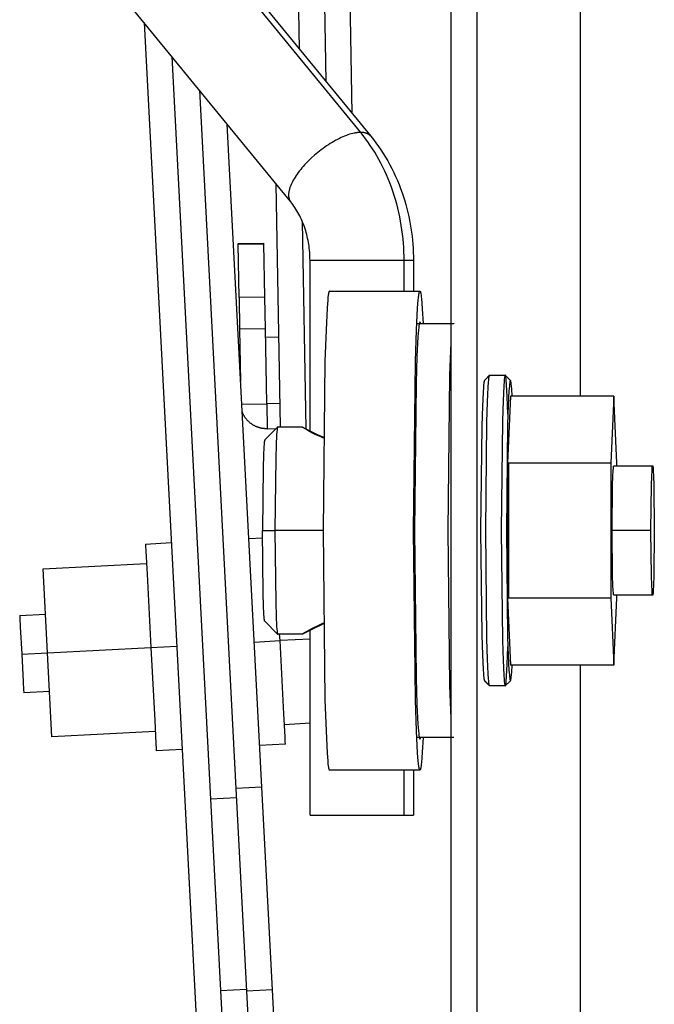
# Model space of a CAD drawing. Header units: millimetres. Extents: x -7950 to -6950, y 4408 to 5408.
# Tile 72 of 111: x -7412 to -7387, y 5030 to 5068. Entities that reach past the tile are written whole.
import ezdxf

# ---------------------------------------------------------------- set-up
doc = ezdxf.new("R2010")
doc.units = ezdxf.units.MM
doc.layers.add('SHOW Mini_Barndoor 002', color=7, linetype='Continuous', true_color=0x000000)

msp = doc.modelspace()

# ---------------------------------------------------------------- linework, layer by layer
at = {"layer": 'SHOW Mini_Barndoor 002', "color": 18, "lineweight": -3, "true_color": 0x000000}
for points in [[(-7395.168, 5023.113), (-7395.168, 5204.043)], [(-7394.169, 5023.113), (-7394.169, 5204.043)], [(-7390.19, 5173.382), (-7390.19, 5053.775)], [(-7401.647, 5159.239), (-7400.018, 5065.93)], [(-7401.04, 5067.177), (-7402.626, 5158.043)], [(-7398.996, 5064.682), (-7399.737, 5107.123)], [(-7398.67, 5063.957), (-7408.558, 5076.028)], [(-7408.17, 5075.881), (-7398.282, 5063.81)], [(-7401.376, 5061.275), (-7411.264, 5073.347)], [(-7407.046, 5068.197), (-7404.916, 5027.559)], [(-7405.976, 5066.891), (-7404.473, 5038.207)], [(-7404.906, 5065.585), (-7403.493, 5038.613)], [(-7402.494, 5038.665), (-7403.836, 5064.279)], [(-7398.67, 5063.957), (-7398.693, 5063.957), (-7398.716, 5063.956), (-7398.74, 5063.955), (-7398.764, 5063.953), (-7398.789, 5063.95), (-7398.815, 5063.947), (-7398.841, 5063.943), (-7398.867, 5063.939), (-7398.894, 5063.934), (-7398.922, 5063.929), (-7398.979, 5063.916), (-7399.037, 5063.901), (-7399.098, 5063.883), (-7399.161, 5063.862), (-7399.225, 5063.839), (-7399.29, 5063.814), (-7399.357, 5063.786), (-7399.425, 5063.756), (-7399.494, 5063.723), (-7399.564, 5063.688), (-7399.634, 5063.651), (-7399.705, 5063.612), (-7399.775, 5063.57), (-7399.846, 5063.527), (-7399.917, 5063.482), (-7399.987, 5063.436), (-7400.056, 5063.388), (-7400.125, 5063.339), (-7400.193, 5063.289), (-7400.325, 5063.185), (-7400.451, 5063.079), (-7400.57, 5062.972), (-7400.682, 5062.865), (-7400.788, 5062.756), (-7400.841, 5062.7), (-7400.892, 5062.643), (-7400.941, 5062.585), (-7400.99, 5062.526), (-7401.036, 5062.467), (-7401.081, 5062.408), (-7401.125, 5062.348), (-7401.166, 5062.289), (-7401.204, 5062.229), (-7401.241, 5062.17), (-7401.275, 5062.111), (-7401.306, 5062.053), (-7401.335, 5061.996), (-7401.348, 5061.968), (-7401.361, 5061.94), (-7401.372, 5061.912), (-7401.383, 5061.885), (-7401.394, 5061.858), (-7401.403, 5061.831), (-7401.412, 5061.804), (-7401.42, 5061.778), (-7401.427, 5061.753), (-7401.434, 5061.728), (-7401.44, 5061.703), (-7401.445, 5061.679), (-7401.449, 5061.655), (-7401.453, 5061.631), (-7401.455, 5061.608), (-7401.457, 5061.586), (-7401.459, 5061.564), (-7401.459, 5061.543), (-7401.459, 5061.532), (-7401.459, 5061.522), (-7401.459, 5061.512), (-7401.458, 5061.502), (-7401.457, 5061.492), (-7401.456, 5061.482), (-7401.455, 5061.472), (-7401.454, 5061.462), (-7401.453, 5061.453), (-7401.451, 5061.444), (-7401.449, 5061.435), (-7401.447, 5061.426), (-7401.445, 5061.417), (-7401.443, 5061.408), (-7401.441, 5061.399), (-7401.438, 5061.391), (-7401.435, 5061.383), (-7401.432, 5061.375), (-7401.429, 5061.367), (-7401.426, 5061.359), (-7401.423, 5061.351), (-7401.419, 5061.343), (-7401.416, 5061.336), (-7401.412, 5061.329), (-7401.408, 5061.322), (-7401.404, 5061.315), (-7401.399, 5061.308), (-7401.395, 5061.301), (-7401.39, 5061.294), (-7401.386, 5061.288), (-7401.381, 5061.282), (-7401.376, 5061.275)], [(-7398.282, 5063.81), (-7398.285, 5063.815), (-7398.289, 5063.819), (-7398.293, 5063.823), (-7398.297, 5063.828), (-7398.301, 5063.832), (-7398.305, 5063.836), (-7398.314, 5063.844), (-7398.322, 5063.852), (-7398.331, 5063.859), (-7398.341, 5063.867), (-7398.351, 5063.874), (-7398.361, 5063.88), (-7398.371, 5063.887), (-7398.382, 5063.893), (-7398.393, 5063.899), (-7398.404, 5063.905), (-7398.415, 5063.91), (-7398.427, 5063.915), (-7398.44, 5063.92), (-7398.452, 5063.924), (-7398.465, 5063.929), (-7398.478, 5063.932), (-7398.491, 5063.936), (-7398.505, 5063.939), (-7398.518, 5063.943), (-7398.533, 5063.945), (-7398.547, 5063.948), (-7398.562, 5063.95), (-7398.576, 5063.952), (-7398.591, 5063.953), (-7398.607, 5063.955), (-7398.622, 5063.956), (-7398.638, 5063.956), (-7398.654, 5063.957), (-7398.67, 5063.957)], [(-7396.991, 5059.007), (-7396.993, 5059.175), (-7396.998, 5059.344), (-7397.006, 5059.513), (-7397.018, 5059.682), (-7397.033, 5059.851), (-7397.051, 5060.021), (-7397.073, 5060.191), (-7397.099, 5060.36), (-7397.128, 5060.529), (-7397.161, 5060.697), (-7397.196, 5060.865), (-7397.236, 5061.031), (-7397.279, 5061.197), (-7397.325, 5061.361), (-7397.375, 5061.524), (-7397.427, 5061.686), (-7397.484, 5061.846), (-7397.543, 5062.004), (-7397.606, 5062.16), (-7397.671, 5062.314), (-7397.74, 5062.466), (-7397.812, 5062.616), (-7397.886, 5062.763), (-7397.963, 5062.907), (-7398.043, 5063.049), (-7398.126, 5063.188), (-7398.211, 5063.324), (-7398.299, 5063.457), (-7398.388, 5063.587), (-7398.48, 5063.714), (-7398.574, 5063.837), (-7398.67, 5063.957)], [(-7398.282, 5063.81), (-7398.179, 5063.681), (-7398.079, 5063.549), (-7397.982, 5063.415), (-7397.888, 5063.278), (-7397.797, 5063.139), (-7397.709, 5062.997), (-7397.625, 5062.853), (-7397.544, 5062.707), (-7397.466, 5062.558), (-7397.392, 5062.408), (-7397.32, 5062.255), (-7397.252, 5062.101), (-7397.188, 5061.944), (-7397.127, 5061.786), (-7397.069, 5061.626), (-7397.014, 5061.465), (-7396.968, 5061.317), (-7396.925, 5061.167), (-7396.884, 5061.017), (-7396.846, 5060.866), (-7396.812, 5060.715), (-7396.78, 5060.562), (-7396.752, 5060.409), (-7396.726, 5060.255), (-7396.703, 5060.1), (-7396.684, 5059.945), (-7396.667, 5059.79), (-7396.654, 5059.634), (-7396.643, 5059.478), (-7396.635, 5059.321), (-7396.631, 5059.164), (-7396.629, 5059.007)], [(-7401.949, 5061.975), (-7401.785, 5052.578)], [(-7400.629, 5059.007), (-7400.63, 5059.087), (-7400.632, 5059.166), (-7400.636, 5059.245), (-7400.642, 5059.323), (-7400.648, 5059.402), (-7400.657, 5059.48), (-7400.667, 5059.557), (-7400.678, 5059.634), (-7400.691, 5059.711), (-7400.705, 5059.787), (-7400.72, 5059.863), (-7400.737, 5059.938), (-7400.756, 5060.012), (-7400.776, 5060.086), (-7400.797, 5060.159), (-7400.819, 5060.231), (-7400.845, 5060.307), (-7400.872, 5060.382), (-7400.901, 5060.456), (-7400.931, 5060.529), (-7400.962, 5060.599), (-7400.994, 5060.669), (-7401.028, 5060.737), (-7401.062, 5060.803), (-7401.098, 5060.868), (-7401.135, 5060.931), (-7401.173, 5060.993), (-7401.212, 5061.053), (-7401.251, 5061.111), (-7401.292, 5061.168), (-7401.334, 5061.222), (-7401.376, 5061.275)], [(-7400.784, 5052.508), (-7400.923, 5060.512)], [(-7403.409, 5059.667), (-7402.409, 5059.685)], [(-7403.408, 5059.634), (-7403.409, 5059.659), (-7403.409, 5059.665), (-7403.409, 5059.667), (-7403.409, 5059.667), (-7403.409, 5059.667), (-7403.409, 5059.667), (-7403.409, 5059.667), (-7403.409, 5059.667)], [(-7403.408, 5059.634), (-7402.409, 5059.651)], [(-7403.373, 5057.581), (-7403.408, 5059.634)], [(-7402.409, 5059.651), (-7402.409, 5059.676), (-7402.409, 5059.683), (-7402.409, 5059.684), (-7402.409, 5059.685), (-7402.409, 5059.685), (-7402.409, 5059.685), (-7402.409, 5059.685), (-7402.409, 5059.685)], [(-7402.373, 5057.598), (-7402.409, 5059.651)], [(-7396.991, 5059.007), (-7400.629, 5059.007), (-7400.629, 5059.007)], [(-7400.629, 5052.398), (-7400.629, 5059.007)], [(-7396.629, 5059.007), (-7396.629, 5059.007), (-7396.629, 5059.007), (-7396.629, 5059.007), (-7396.63, 5059.007), (-7396.631, 5059.007), (-7396.635, 5059.007), (-7396.652, 5059.007), (-7396.722, 5059.007), (-7396.991, 5059.007)], [(-7396.991, 5057.828), (-7396.991, 5059.007)], [(-7396.629, 5059.007), (-7396.629, 5057.828)], [(-7402.373, 5057.598), (-7403.373, 5057.581)], [(-7403.373, 5057.581), (-7403.351, 5056.359)], [(-7402.351, 5056.376), (-7402.373, 5057.598)], [(-7399.879, 5057.828), (-7399.88, 5057.828), (-7399.882, 5057.828), (-7399.883, 5057.827), (-7399.884, 5057.826), (-7399.886, 5057.825), (-7399.887, 5057.823), (-7399.888, 5057.821), (-7399.89, 5057.819), (-7399.891, 5057.817), (-7399.892, 5057.814), (-7399.894, 5057.811), (-7399.895, 5057.807), (-7399.896, 5057.804), (-7399.898, 5057.8), (-7399.899, 5057.796), (-7399.901, 5057.791), (-7399.903, 5057.781), (-7399.906, 5057.769), (-7399.909, 5057.757), (-7399.912, 5057.743), (-7399.917, 5057.711), (-7399.923, 5057.674), (-7399.934, 5057.584), (-7399.945, 5057.471), (-7399.968, 5057.179), (-7400.011, 5056.321), (-7400.05, 5055.119), (-7400.121, 5048.578), (-7400.05, 5042.038), (-7400.011, 5040.836), (-7399.968, 5039.978), (-7399.945, 5039.685), (-7399.934, 5039.573), (-7399.923, 5039.483), (-7399.917, 5039.446), (-7399.912, 5039.414), (-7399.909, 5039.4), (-7399.906, 5039.387), (-7399.903, 5039.376), (-7399.901, 5039.366), (-7399.899, 5039.361), (-7399.898, 5039.357), (-7399.896, 5039.353), (-7399.895, 5039.349), (-7399.894, 5039.346), (-7399.892, 5039.343), (-7399.891, 5039.34), (-7399.89, 5039.338), (-7399.888, 5039.335), (-7399.887, 5039.334), (-7399.886, 5039.332), (-7399.884, 5039.331), (-7399.883, 5039.33), (-7399.882, 5039.329), (-7399.88, 5039.329), (-7399.879, 5039.328)], [(-7399.879, 5057.828), (-7396.38, 5057.828)], [(-7396.38, 5039.328), (-7396.381, 5039.329), (-7396.383, 5039.329), (-7396.384, 5039.33), (-7396.385, 5039.331), (-7396.387, 5039.332), (-7396.388, 5039.334), (-7396.389, 5039.335), (-7396.391, 5039.338), (-7396.392, 5039.34), (-7396.394, 5039.343), (-7396.395, 5039.346), (-7396.396, 5039.349), (-7396.398, 5039.353), (-7396.399, 5039.357), (-7396.4, 5039.361), (-7396.402, 5039.366), (-7396.405, 5039.376), (-7396.407, 5039.387), (-7396.41, 5039.4), (-7396.413, 5039.414), (-7396.418, 5039.446), (-7396.424, 5039.483), (-7396.435, 5039.573), (-7396.447, 5039.685), (-7396.469, 5039.978), (-7396.513, 5040.836), (-7396.551, 5042.038), (-7396.622, 5048.578), (-7396.551, 5055.119), (-7396.513, 5056.321), (-7396.469, 5057.179), (-7396.447, 5057.471), (-7396.435, 5057.584), (-7396.424, 5057.674), (-7396.418, 5057.711), (-7396.413, 5057.743), (-7396.41, 5057.757), (-7396.407, 5057.769), (-7396.405, 5057.781), (-7396.402, 5057.791), (-7396.4, 5057.796), (-7396.399, 5057.8), (-7396.398, 5057.804), (-7396.396, 5057.807), (-7396.395, 5057.811), (-7396.394, 5057.814), (-7396.392, 5057.817), (-7396.391, 5057.819), (-7396.389, 5057.821), (-7396.388, 5057.823), (-7396.387, 5057.825), (-7396.385, 5057.826), (-7396.384, 5057.827), (-7396.383, 5057.828), (-7396.381, 5057.828), (-7396.38, 5057.828)], [(-7396.38, 5057.828), (-7396.38, 5057.828), (-7396.379, 5057.828), (-7396.379, 5057.828), (-7396.378, 5057.828), (-7396.378, 5057.828), (-7396.377, 5057.828), (-7396.377, 5057.828), (-7396.376, 5057.827), (-7396.376, 5057.827), (-7396.375, 5057.827), (-7396.375, 5057.826), (-7396.375, 5057.826), (-7396.374, 5057.826), (-7396.374, 5057.825), (-7396.373, 5057.825), (-7396.373, 5057.824), (-7396.372, 5057.824), (-7396.372, 5057.823), (-7396.371, 5057.822), (-7396.371, 5057.822), (-7396.37, 5057.821), (-7396.37, 5057.82), (-7396.369, 5057.819), (-7396.369, 5057.819), (-7396.368, 5057.817), (-7396.367, 5057.815), (-7396.366, 5057.813), (-7396.365, 5057.811), (-7396.364, 5057.809), (-7396.363, 5057.806), (-7396.361, 5057.801), (-7396.36, 5057.795), (-7396.358, 5057.789), (-7396.356, 5057.782), (-7396.354, 5057.774), (-7396.35, 5057.757), (-7396.346, 5057.738), (-7396.342, 5057.716), (-7396.335, 5057.665), (-7396.327, 5057.604), (-7396.319, 5057.533), (-7396.304, 5057.358), (-7396.288, 5057.141), (-7396.258, 5056.578)], [(-7396.357, 5056.578), (-7396.36, 5056.59), (-7396.361, 5056.596), (-7396.363, 5056.601), (-7396.364, 5056.605), (-7396.365, 5056.609), (-7396.366, 5056.611), (-7396.367, 5056.613), (-7396.368, 5056.615), (-7396.368, 5056.616), (-7396.369, 5056.618), (-7396.37, 5056.619), (-7396.371, 5056.62), (-7396.371, 5056.621), (-7396.371, 5056.622), (-7396.372, 5056.622), (-7396.372, 5056.623), (-7396.372, 5056.623), (-7396.373, 5056.624), (-7396.373, 5056.624), (-7396.374, 5056.625), (-7396.374, 5056.625), (-7396.374, 5056.625), (-7396.375, 5056.626), (-7396.375, 5056.626), (-7396.375, 5056.626), (-7396.375, 5056.626), (-7396.376, 5056.627), (-7396.376, 5056.627), (-7396.376, 5056.627), (-7396.376, 5056.627), (-7396.376, 5056.627), (-7396.376, 5056.627), (-7396.377, 5056.627), (-7396.377, 5056.627), (-7396.377, 5056.628), (-7396.377, 5056.628), (-7396.377, 5056.628), (-7396.378, 5056.628), (-7396.378, 5056.628), (-7396.378, 5056.628), (-7396.378, 5056.628), (-7396.378, 5056.628), (-7396.378, 5056.628), (-7396.379, 5056.628), (-7396.379, 5056.628), (-7396.379, 5056.628), (-7396.379, 5056.628), (-7396.379, 5056.628), (-7396.379, 5056.628), (-7396.38, 5056.628), (-7396.38, 5056.628), (-7396.38, 5056.628), (-7396.381, 5056.628), (-7396.382, 5056.628), (-7396.384, 5056.627), (-7396.385, 5056.626), (-7396.386, 5056.625), (-7396.387, 5056.624), (-7396.388, 5056.622), (-7396.389, 5056.62), (-7396.391, 5056.618), (-7396.392, 5056.616), (-7396.393, 5056.613), (-7396.394, 5056.61), (-7396.395, 5056.607), (-7396.397, 5056.604), (-7396.398, 5056.6), (-7396.399, 5056.596), (-7396.401, 5056.587), (-7396.404, 5056.577), (-7396.406, 5056.566), (-7396.409, 5056.554), (-7396.413, 5056.526), (-7396.418, 5056.494), (-7396.428, 5056.415), (-7396.438, 5056.318), (-7396.458, 5056.063), (-7396.495, 5055.316), (-7396.529, 5054.271), (-7396.591, 5048.578)], [(-7396.502, 5056.578), (-7395.08, 5056.578)], [(-7395.08, 5056.578), (-7395.08, 5056.578), (-7395.08, 5056.578), (-7395.08, 5056.578), (-7395.08, 5056.578), (-7395.08, 5056.578), (-7395.079, 5056.578), (-7395.079, 5056.578), (-7395.079, 5056.578), (-7395.079, 5056.578), (-7395.079, 5056.578), (-7395.079, 5056.578), (-7395.078, 5056.578), (-7395.078, 5056.578), (-7395.078, 5056.578), (-7395.078, 5056.578), (-7395.078, 5056.578), (-7395.078, 5056.578), (-7395.077, 5056.578), (-7395.077, 5056.577), (-7395.077, 5056.577), (-7395.077, 5056.577), (-7395.077, 5056.577), (-7395.077, 5056.577), (-7395.076, 5056.577), (-7395.076, 5056.577), (-7395.076, 5056.577), (-7395.076, 5056.577), (-7395.076, 5056.576), (-7395.075, 5056.576), (-7395.075, 5056.576), (-7395.075, 5056.575), (-7395.074, 5056.575), (-7395.074, 5056.575), (-7395.074, 5056.574), (-7395.073, 5056.574), (-7395.073, 5056.573), (-7395.073, 5056.573), (-7395.072, 5056.572), (-7395.072, 5056.572), (-7395.072, 5056.571), (-7395.071, 5056.57), (-7395.07, 5056.569), (-7395.07, 5056.568)], [(-7402.351, 5056.376), (-7403.351, 5056.359)], [(-7403.351, 5056.359), (-7403.316, 5054.353)], [(-7402.301, 5053.476), (-7402.351, 5056.376)], [(-7401.846, 5056.05), (-7402.346, 5056.041)], [(-7395.168, 5041.319), (-7395.22, 5042.596), (-7395.29, 5048.578), (-7395.22, 5054.561), (-7395.168, 5055.837)], [(-7393.885, 5054.376), (-7393.685, 5054.576)], [(-7393.881, 5054.378), (-7393.681, 5054.578)], [(-7393.685, 5042.58), (-7393.686, 5042.581), (-7393.687, 5042.582), (-7393.688, 5042.584), (-7393.689, 5042.585), (-7393.689, 5042.587), (-7393.69, 5042.589), (-7393.691, 5042.591), (-7393.692, 5042.593), (-7393.693, 5042.596), (-7393.694, 5042.598), (-7393.695, 5042.601), (-7393.695, 5042.604), (-7393.697, 5042.611), (-7393.699, 5042.618), (-7393.701, 5042.626), (-7393.702, 5042.635), (-7393.706, 5042.655), (-7393.71, 5042.679), (-7393.713, 5042.706), (-7393.72, 5042.77), (-7393.727, 5042.848), (-7393.742, 5043.046), (-7393.769, 5043.613), (-7393.793, 5044.392), (-7393.838, 5048.578), (-7393.793, 5052.765), (-7393.769, 5053.544), (-7393.742, 5054.111), (-7393.727, 5054.309), (-7393.72, 5054.387), (-7393.713, 5054.451), (-7393.71, 5054.478), (-7393.706, 5054.501), (-7393.702, 5054.522), (-7393.701, 5054.531), (-7393.699, 5054.539), (-7393.697, 5054.546), (-7393.695, 5054.553), (-7393.695, 5054.556), (-7393.694, 5054.559), (-7393.693, 5054.561), (-7393.692, 5054.564), (-7393.691, 5054.566), (-7393.69, 5054.568), (-7393.689, 5054.57), (-7393.689, 5054.571), (-7393.688, 5054.573), (-7393.687, 5054.574), (-7393.686, 5054.575), (-7393.685, 5054.576)], [(-7393.685, 5054.576), (-7393.685, 5054.577), (-7393.685, 5054.577), (-7393.684, 5054.577), (-7393.684, 5054.577), (-7393.684, 5054.577), (-7393.684, 5054.577), (-7393.684, 5054.577), (-7393.684, 5054.577), (-7393.684, 5054.577), (-7393.684, 5054.578), (-7393.683, 5054.578), (-7393.683, 5054.578), (-7393.683, 5054.578), (-7393.683, 5054.578), (-7393.683, 5054.578), (-7393.683, 5054.578), (-7393.683, 5054.578), (-7393.683, 5054.578), (-7393.682, 5054.578), (-7393.682, 5054.578), (-7393.682, 5054.578), (-7393.682, 5054.578), (-7393.682, 5054.578), (-7393.682, 5054.578), (-7393.682, 5054.578), (-7393.681, 5054.578), (-7393.681, 5054.578), (-7393.681, 5054.578), (-7393.681, 5054.578), (-7393.681, 5054.578)], [(-7393.681, 5054.578), (-7393.081, 5054.578)], [(-7393.081, 5054.578), (-7393.082, 5054.578), (-7393.083, 5054.578), (-7393.084, 5054.578), (-7393.085, 5054.577), (-7393.086, 5054.576), (-7393.086, 5054.575), (-7393.087, 5054.574), (-7393.088, 5054.572), (-7393.089, 5054.571), (-7393.09, 5054.569), (-7393.091, 5054.567), (-7393.092, 5054.565), (-7393.093, 5054.562), (-7393.093, 5054.56), (-7393.094, 5054.557), (-7393.095, 5054.554), (-7393.097, 5054.548), (-7393.099, 5054.54), (-7393.101, 5054.532), (-7393.102, 5054.523), (-7393.106, 5054.502), (-7393.11, 5054.478), (-7393.117, 5054.42), (-7393.124, 5054.347), (-7393.139, 5054.157), (-7393.167, 5053.6), (-7393.192, 5052.821), (-7393.238, 5048.578), (-7393.192, 5044.336), (-7393.167, 5043.556), (-7393.139, 5043), (-7393.124, 5042.81), (-7393.117, 5042.737), (-7393.11, 5042.679), (-7393.106, 5042.654), (-7393.102, 5042.634), (-7393.101, 5042.625), (-7393.099, 5042.617), (-7393.097, 5042.609), (-7393.095, 5042.603), (-7393.094, 5042.6), (-7393.093, 5042.597), (-7393.093, 5042.594), (-7393.092, 5042.592), (-7393.091, 5042.59), (-7393.09, 5042.588), (-7393.089, 5042.586), (-7393.088, 5042.584), (-7393.087, 5042.583), (-7393.086, 5042.582), (-7393.086, 5042.581), (-7393.085, 5042.58), (-7393.084, 5042.579), (-7393.083, 5042.579), (-7393.082, 5042.578), (-7393.081, 5042.578)], [(-7392.881, 5054.378), (-7393.081, 5054.578)], [(-7392.977, 5053.074), (-7393.001, 5053.745), (-7393.028, 5054.22), (-7393.041, 5054.381), (-7393.048, 5054.443), (-7393.055, 5054.493), (-7393.058, 5054.513), (-7393.061, 5054.531), (-7393.063, 5054.539), (-7393.065, 5054.546), (-7393.066, 5054.552), (-7393.068, 5054.558), (-7393.069, 5054.56), (-7393.07, 5054.563), (-7393.071, 5054.565), (-7393.071, 5054.567), (-7393.072, 5054.569), (-7393.073, 5054.57), (-7393.073, 5054.57), (-7393.073, 5054.571), (-7393.074, 5054.572), (-7393.074, 5054.573), (-7393.075, 5054.573), (-7393.075, 5054.574), (-7393.076, 5054.574), (-7393.076, 5054.575), (-7393.076, 5054.576), (-7393.077, 5054.576), (-7393.077, 5054.576), (-7393.078, 5054.577), (-7393.078, 5054.577), (-7393.078, 5054.577), (-7393.079, 5054.578), (-7393.079, 5054.578), (-7393.08, 5054.578), (-7393.08, 5054.578), (-7393.08, 5054.578), (-7393.081, 5054.578), (-7393.081, 5054.578)], [(-7393.885, 5054.376), (-7393.886, 5054.375), (-7393.887, 5054.374), (-7393.887, 5054.373), (-7393.888, 5054.372), (-7393.889, 5054.37), (-7393.89, 5054.368), (-7393.891, 5054.366), (-7393.892, 5054.364), (-7393.892, 5054.362), (-7393.893, 5054.359), (-7393.894, 5054.356), (-7393.895, 5054.354), (-7393.897, 5054.347), (-7393.898, 5054.34), (-7393.9, 5054.332), (-7393.902, 5054.324), (-7393.905, 5054.304), (-7393.909, 5054.281), (-7393.912, 5054.255), (-7393.919, 5054.193), (-7393.926, 5054.118), (-7393.94, 5053.926), (-7393.966, 5053.379), (-7393.99, 5052.626), (-7394.033, 5048.578), (-7393.99, 5044.531), (-7393.966, 5043.778), (-7393.94, 5043.23), (-7393.926, 5043.039), (-7393.919, 5042.964), (-7393.912, 5042.902), (-7393.909, 5042.876), (-7393.905, 5042.853), (-7393.902, 5042.833), (-7393.9, 5042.825), (-7393.898, 5042.817), (-7393.897, 5042.81), (-7393.895, 5042.803), (-7393.894, 5042.8), (-7393.893, 5042.798), (-7393.892, 5042.795), (-7393.892, 5042.793), (-7393.891, 5042.79), (-7393.89, 5042.788), (-7393.889, 5042.787), (-7393.888, 5042.785), (-7393.887, 5042.784), (-7393.887, 5042.782), (-7393.886, 5042.781), (-7393.885, 5042.78)], [(-7393.881, 5054.378), (-7393.881, 5054.378), (-7393.881, 5054.378), (-7393.881, 5054.378), (-7393.881, 5054.378), (-7393.882, 5054.378), (-7393.882, 5054.378), (-7393.882, 5054.378), (-7393.882, 5054.378), (-7393.882, 5054.378), (-7393.882, 5054.378), (-7393.882, 5054.378), (-7393.882, 5054.378), (-7393.883, 5054.378), (-7393.883, 5054.378), (-7393.883, 5054.378), (-7393.883, 5054.378), (-7393.883, 5054.378), (-7393.883, 5054.378), (-7393.883, 5054.378), (-7393.883, 5054.378), (-7393.883, 5054.378), (-7393.884, 5054.377), (-7393.884, 5054.377), (-7393.884, 5054.377), (-7393.884, 5054.377), (-7393.884, 5054.377), (-7393.884, 5054.377), (-7393.884, 5054.377), (-7393.885, 5054.377), (-7393.885, 5054.376)], [(-7392.881, 5054.378), (-7392.882, 5054.378), (-7392.883, 5054.378), (-7392.884, 5054.378), (-7392.885, 5054.377), (-7392.885, 5054.376), (-7392.886, 5054.375), (-7392.887, 5054.374), (-7392.888, 5054.373), (-7392.889, 5054.371), (-7392.89, 5054.369), (-7392.891, 5054.367), (-7392.891, 5054.365), (-7392.892, 5054.363), (-7392.893, 5054.36), (-7392.894, 5054.358), (-7392.895, 5054.355), (-7392.897, 5054.349), (-7392.898, 5054.341), (-7392.9, 5054.333), (-7392.902, 5054.325), (-7392.905, 5054.305), (-7392.909, 5054.282), (-7392.916, 5054.225), (-7392.923, 5054.154), (-7392.937, 5053.971), (-7392.964, 5053.433), (-7392.989, 5052.68), (-7393.033, 5048.578), (-7392.989, 5044.477), (-7392.964, 5043.724), (-7392.937, 5043.186), (-7392.923, 5043.002), (-7392.916, 5042.932), (-7392.909, 5042.875), (-7392.905, 5042.852), (-7392.902, 5042.832), (-7392.9, 5042.823), (-7392.898, 5042.815), (-7392.897, 5042.808), (-7392.895, 5042.802), (-7392.894, 5042.799), (-7392.893, 5042.796), (-7392.892, 5042.794), (-7392.891, 5042.791), (-7392.891, 5042.789), (-7392.89, 5042.787), (-7392.889, 5042.786), (-7392.888, 5042.784), (-7392.887, 5042.783), (-7392.886, 5042.782), (-7392.885, 5042.781), (-7392.885, 5042.78), (-7392.884, 5042.779), (-7392.883, 5042.779), (-7392.882, 5042.778), (-7392.881, 5042.778)], [(-7392.814, 5053.775), (-7392.831, 5054.047), (-7392.839, 5054.151), (-7392.848, 5054.235), (-7392.852, 5054.27), (-7392.856, 5054.299), (-7392.86, 5054.324), (-7392.863, 5054.334), (-7392.865, 5054.344), (-7392.867, 5054.352), (-7392.868, 5054.356), (-7392.869, 5054.359), (-7392.87, 5054.362), (-7392.871, 5054.365), (-7392.871, 5054.366), (-7392.872, 5054.368), (-7392.873, 5054.369), (-7392.873, 5054.37), (-7392.874, 5054.371), (-7392.874, 5054.372), (-7392.875, 5054.373), (-7392.875, 5054.373), (-7392.875, 5054.374), (-7392.875, 5054.374), (-7392.876, 5054.374), (-7392.876, 5054.375), (-7392.876, 5054.375), (-7392.876, 5054.375), (-7392.877, 5054.376), (-7392.877, 5054.376), (-7392.877, 5054.376), (-7392.877, 5054.377), (-7392.878, 5054.377), (-7392.878, 5054.377), (-7392.878, 5054.377), (-7392.878, 5054.377), (-7392.879, 5054.378), (-7392.879, 5054.378), (-7392.879, 5054.378), (-7392.879, 5054.378), (-7392.88, 5054.378), (-7392.88, 5054.378), (-7392.88, 5054.378), (-7392.88, 5054.378), (-7392.881, 5054.378), (-7392.881, 5054.378), (-7392.881, 5054.378)], [(-7392.881, 5053.775), (-7392.999, 5051.176)], [(-7388.883, 5053.775), (-7392.881, 5053.775)], [(-7388.883, 5053.775), (-7389, 5051.176)], [(-7388.765, 5051.176), (-7388.883, 5053.775)], [(-7403.269, 5053.459), (-7402.301, 5053.476)], [(-7401.801, 5053.485), (-7402.301, 5053.476)], [(-7402.301, 5053.476), (-7402.284, 5052.51)], [(-7402.284, 5052.51), (-7402.32, 5052.51), (-7402.338, 5052.51), (-7402.356, 5052.511), (-7402.375, 5052.512), (-7402.393, 5052.514), (-7402.412, 5052.515), (-7402.43, 5052.518), (-7402.449, 5052.52), (-7402.468, 5052.523), (-7402.487, 5052.526), (-7402.506, 5052.53), (-7402.524, 5052.534), (-7402.543, 5052.538), (-7402.562, 5052.543), (-7402.581, 5052.548), (-7402.6, 5052.554), (-7402.619, 5052.56), (-7402.638, 5052.566), (-7402.657, 5052.573), (-7402.675, 5052.58), (-7402.694, 5052.587), (-7402.713, 5052.595), (-7402.731, 5052.603), (-7402.749, 5052.612), (-7402.767, 5052.621), (-7402.786, 5052.63), (-7402.803, 5052.64), (-7402.821, 5052.65), (-7402.839, 5052.661), (-7402.856, 5052.672), (-7402.873, 5052.683), (-7402.89, 5052.695), (-7402.907, 5052.707), (-7402.923, 5052.719), (-7402.939, 5052.732), (-7402.955, 5052.745), (-7402.971, 5052.758), (-7402.986, 5052.772), (-7403.001, 5052.786), (-7403.016, 5052.8), (-7403.031, 5052.815), (-7403.045, 5052.83), (-7403.059, 5052.845), (-7403.072, 5052.86), (-7403.085, 5052.876), (-7403.098, 5052.892), (-7403.11, 5052.908), (-7403.122, 5052.924), (-7403.134, 5052.941), (-7403.145, 5052.957), (-7403.156, 5052.974), (-7403.166, 5052.991), (-7403.176, 5053.008), (-7403.186, 5053.026), (-7403.195, 5053.043), (-7403.204, 5053.061), (-7403.213, 5053.079), (-7403.221, 5053.096), (-7403.228, 5053.114), (-7403.236, 5053.132), (-7403.243, 5053.15), (-7403.249, 5053.168), (-7403.255, 5053.186)], [(-7402.38, 5052.077), (-7401.881, 5052.577)], [(-7402.284, 5052.51), (-7401.942, 5052.516)], [(-7401.881, 5052.577), (-7401.881, 5052.576), (-7401.882, 5052.576), (-7401.883, 5052.575), (-7401.883, 5052.574), (-7401.884, 5052.573), (-7401.884, 5052.571), (-7401.885, 5052.57), (-7401.885, 5052.569), (-7401.886, 5052.567), (-7401.887, 5052.565), (-7401.887, 5052.563), (-7401.888, 5052.561), (-7401.889, 5052.557), (-7401.89, 5052.552), (-7401.891, 5052.547), (-7401.893, 5052.541), (-7401.895, 5052.527), (-7401.897, 5052.511), (-7401.9, 5052.493), (-7401.904, 5052.451), (-7401.909, 5052.399), (-7401.919, 5052.267), (-7401.937, 5051.889), (-7401.953, 5051.37), (-7401.983, 5048.578)], [(-7401.878, 5052.578), (-7401.878, 5052.578), (-7401.878, 5052.578), (-7401.878, 5052.578), (-7401.878, 5052.578), (-7401.879, 5052.578), (-7401.879, 5052.578), (-7401.879, 5052.578), (-7401.879, 5052.578), (-7401.879, 5052.578), (-7401.879, 5052.578), (-7401.879, 5052.578), (-7401.879, 5052.578), (-7401.879, 5052.578), (-7401.879, 5052.578), (-7401.879, 5052.578), (-7401.88, 5052.578), (-7401.88, 5052.578), (-7401.88, 5052.578), (-7401.88, 5052.578), (-7401.88, 5052.578), (-7401.88, 5052.578), (-7401.88, 5052.578), (-7401.88, 5052.578), (-7401.88, 5052.578), (-7401.88, 5052.578), (-7401.88, 5052.577), (-7401.88, 5052.577), (-7401.881, 5052.577), (-7401.881, 5052.577), (-7401.881, 5052.577)], [(-7401.878, 5052.578), (-7400.929, 5052.578)], [(-7400.929, 5052.577), (-7400.929, 5052.578)], [(-7400.102, 5052.148), (-7400.217, 5052.197), (-7400.34, 5052.252), (-7400.453, 5052.307), (-7400.556, 5052.359), (-7400.647, 5052.408), (-7400.793, 5052.49), (-7400.846, 5052.522), (-7400.886, 5052.547), (-7400.901, 5052.556), (-7400.913, 5052.564), (-7400.917, 5052.568), (-7400.921, 5052.57), (-7400.924, 5052.573), (-7400.926, 5052.574), (-7400.927, 5052.575), (-7400.927, 5052.575), (-7400.928, 5052.576), (-7400.928, 5052.576), (-7400.928, 5052.576), (-7400.928, 5052.577), (-7400.929, 5052.577), (-7400.929, 5052.577), (-7400.929, 5052.577), (-7400.929, 5052.577), (-7400.929, 5052.577), (-7400.929, 5052.577), (-7400.929, 5052.577), (-7400.929, 5052.577), (-7400.929, 5052.577), (-7400.929, 5052.578), (-7400.929, 5052.578), (-7400.929, 5052.578), (-7400.929, 5052.578), (-7400.929, 5052.578), (-7400.929, 5052.578), (-7400.929, 5052.578), (-7400.929, 5052.578), (-7400.929, 5052.578), (-7400.929, 5052.578), (-7400.929, 5052.578), (-7400.929, 5052.578), (-7400.929, 5052.578), (-7400.929, 5052.578), (-7400.929, 5052.578), (-7400.929, 5052.578), (-7400.929, 5052.578), (-7400.929, 5052.578), (-7400.929, 5052.578), (-7400.929, 5052.578)], [(-7400.929, 5052.578), (-7400.928, 5052.578), (-7400.928, 5052.578), (-7400.928, 5052.578), (-7400.928, 5052.578), (-7400.928, 5052.578), (-7400.928, 5052.578), (-7400.928, 5052.578), (-7400.927, 5052.578), (-7400.927, 5052.578), (-7400.927, 5052.578), (-7400.927, 5052.578), (-7400.926, 5052.578), (-7400.925, 5052.578), (-7400.925, 5052.578), (-7400.923, 5052.577), (-7400.922, 5052.576), (-7400.918, 5052.575), (-7400.908, 5052.57), (-7400.895, 5052.564), (-7400.587, 5052.408), (-7400.378, 5052.307), (-7400.257, 5052.253), (-7400.101, 5052.186)], [(-7396.564, 5052.462), (-7396.6, 5052.444)], [(-7396.6, 5052.414), (-7396.565, 5052.433)], [(-7402.38, 5052.077), (-7402.381, 5052.077), (-7402.381, 5052.076), (-7402.382, 5052.075), (-7402.382, 5052.074), (-7402.383, 5052.073), (-7402.383, 5052.072), (-7402.384, 5052.071), (-7402.384, 5052.07), (-7402.385, 5052.068), (-7402.385, 5052.067), (-7402.386, 5052.065), (-7402.386, 5052.063), (-7402.387, 5052.06), (-7402.388, 5052.055), (-7402.39, 5052.051), (-7402.391, 5052.045), (-7402.393, 5052.033), (-7402.395, 5052.02), (-7402.397, 5052.004), (-7402.401, 5051.967), (-7402.405, 5051.921), (-7402.413, 5051.806), (-7402.429, 5051.475), (-7402.444, 5051.021), (-7402.47, 5048.578)], [(-7402.379, 5052.078), (-7402.379, 5052.078), (-7402.379, 5052.078), (-7402.379, 5052.078), (-7402.379, 5052.078), (-7402.38, 5052.078), (-7402.38, 5052.078), (-7402.38, 5052.078), (-7402.38, 5052.078), (-7402.38, 5052.078), (-7402.38, 5052.078), (-7402.38, 5052.077), (-7402.38, 5052.077), (-7402.38, 5052.077), (-7402.38, 5052.077)], [(-7392.999, 5051.176), (-7392.999, 5045.98)], [(-7389, 5051.176), (-7392.999, 5051.176)], [(-7392.94, 5045.98), (-7392.94, 5051.176)], [(-7389, 5051.176), (-7389, 5045.98)], [(-7388.765, 5051.078), (-7388.765, 5051.176)], [(-7388.948, 5048.578), (-7388.929, 5050.346), (-7388.918, 5050.671), (-7388.907, 5050.903), (-7388.901, 5050.982), (-7388.898, 5051.012), (-7388.895, 5051.037), (-7388.893, 5051.047), (-7388.891, 5051.055), (-7388.891, 5051.059), (-7388.89, 5051.062), (-7388.889, 5051.066), (-7388.888, 5051.068), (-7388.888, 5051.069), (-7388.888, 5051.071), (-7388.887, 5051.072), (-7388.887, 5051.073), (-7388.887, 5051.074), (-7388.886, 5051.074), (-7388.886, 5051.075), (-7388.886, 5051.076), (-7388.885, 5051.076), (-7388.885, 5051.077), (-7388.884, 5051.077), (-7388.884, 5051.078), (-7388.884, 5051.078), (-7388.883, 5051.078), (-7388.883, 5051.078), (-7388.883, 5051.078)], [(-7388.883, 5051.078), (-7387.383, 5051.078)], [(-7387.449, 5048.578), (-7387.429, 5050.346), (-7387.419, 5050.671), (-7387.407, 5050.903), (-7387.401, 5050.982), (-7387.398, 5051.012), (-7387.395, 5051.037), (-7387.394, 5051.047), (-7387.392, 5051.055), (-7387.391, 5051.059), (-7387.39, 5051.062), (-7387.39, 5051.066), (-7387.389, 5051.068), (-7387.389, 5051.069), (-7387.388, 5051.071), (-7387.388, 5051.072), (-7387.388, 5051.073), (-7387.387, 5051.074), (-7387.387, 5051.074), (-7387.386, 5051.075), (-7387.386, 5051.076), (-7387.386, 5051.076), (-7387.385, 5051.077), (-7387.385, 5051.077), (-7387.385, 5051.078), (-7387.384, 5051.078), (-7387.384, 5051.078), (-7387.383, 5051.078), (-7387.383, 5051.078)], [(-7387.383, 5051.078), (-7387.383, 5051.078), (-7387.382, 5051.078), (-7387.382, 5051.078), (-7387.382, 5051.078), (-7387.381, 5051.077), (-7387.381, 5051.077), (-7387.381, 5051.076), (-7387.38, 5051.076), (-7387.38, 5051.075), (-7387.379, 5051.074), (-7387.379, 5051.074), (-7387.379, 5051.073), (-7387.378, 5051.072), (-7387.378, 5051.071), (-7387.378, 5051.069), (-7387.377, 5051.068), (-7387.376, 5051.066), (-7387.376, 5051.062), (-7387.375, 5051.059), (-7387.374, 5051.055), (-7387.373, 5051.047), (-7387.371, 5051.037), (-7387.368, 5051.012), (-7387.365, 5050.982), (-7387.359, 5050.903), (-7387.347, 5050.671), (-7387.337, 5050.346), (-7387.318, 5048.578)], [(-7402.47, 5048.578), (-7401.983, 5048.578)], [(-7402.38, 5045.08), (-7402.381, 5045.08), (-7402.381, 5045.081), (-7402.382, 5045.082), (-7402.382, 5045.082), (-7402.383, 5045.083), (-7402.383, 5045.084), (-7402.384, 5045.086), (-7402.384, 5045.087), (-7402.385, 5045.088), (-7402.385, 5045.09), (-7402.386, 5045.092), (-7402.386, 5045.093), (-7402.387, 5045.097), (-7402.388, 5045.101), (-7402.39, 5045.106), (-7402.391, 5045.111), (-7402.393, 5045.123), (-7402.395, 5045.137), (-7402.397, 5045.153), (-7402.401, 5045.19), (-7402.405, 5045.236), (-7402.413, 5045.351), (-7402.429, 5045.682), (-7402.444, 5046.136), (-7402.47, 5048.578)], [(-7401.983, 5048.578), (-7401.953, 5045.787), (-7401.937, 5045.268), (-7401.919, 5044.89), (-7401.909, 5044.758), (-7401.904, 5044.706), (-7401.9, 5044.663), (-7401.897, 5044.645), (-7401.895, 5044.63), (-7401.893, 5044.616), (-7401.891, 5044.61), (-7401.89, 5044.605), (-7401.889, 5044.6), (-7401.888, 5044.595), (-7401.887, 5044.593), (-7401.887, 5044.592), (-7401.886, 5044.59), (-7401.885, 5044.588), (-7401.885, 5044.587), (-7401.884, 5044.585), (-7401.884, 5044.584), (-7401.883, 5044.583), (-7401.883, 5044.582), (-7401.882, 5044.581), (-7401.881, 5044.58), (-7401.881, 5044.58)], [(-7400.121, 5048.578), (-7401.983, 5048.578)], [(-7396.591, 5048.578), (-7396.529, 5042.886), (-7396.495, 5041.841), (-7396.458, 5041.094), (-7396.438, 5040.839), (-7396.428, 5040.741), (-7396.418, 5040.663), (-7396.413, 5040.63), (-7396.409, 5040.603), (-7396.406, 5040.591), (-7396.404, 5040.58), (-7396.401, 5040.57), (-7396.399, 5040.561), (-7396.398, 5040.557), (-7396.397, 5040.553), (-7396.395, 5040.55), (-7396.394, 5040.547), (-7396.393, 5040.544), (-7396.392, 5040.541), (-7396.391, 5040.539), (-7396.389, 5040.536), (-7396.388, 5040.534), (-7396.387, 5040.533), (-7396.386, 5040.531), (-7396.385, 5040.53), (-7396.384, 5040.529), (-7396.382, 5040.529), (-7396.381, 5040.528), (-7396.38, 5040.528), (-7396.38, 5040.528), (-7396.38, 5040.528), (-7396.379, 5040.528), (-7396.379, 5040.528), (-7396.379, 5040.528), (-7396.379, 5040.528), (-7396.379, 5040.529), (-7396.379, 5040.529), (-7396.378, 5040.529), (-7396.378, 5040.529), (-7396.378, 5040.529), (-7396.378, 5040.529), (-7396.378, 5040.529), (-7396.378, 5040.529), (-7396.377, 5040.529), (-7396.377, 5040.529), (-7396.377, 5040.529), (-7396.377, 5040.529), (-7396.377, 5040.529), (-7396.376, 5040.53), (-7396.376, 5040.53), (-7396.376, 5040.53), (-7396.376, 5040.53), (-7396.376, 5040.53), (-7396.376, 5040.53), (-7396.375, 5040.53), (-7396.375, 5040.531), (-7396.375, 5040.531), (-7396.375, 5040.531), (-7396.374, 5040.531), (-7396.374, 5040.532), (-7396.374, 5040.532), (-7396.373, 5040.533), (-7396.373, 5040.533), (-7396.372, 5040.534), (-7396.372, 5040.534), (-7396.372, 5040.535), (-7396.371, 5040.535), (-7396.371, 5040.536), (-7396.371, 5040.536), (-7396.37, 5040.538), (-7396.369, 5040.539), (-7396.368, 5040.541), (-7396.368, 5040.542), (-7396.367, 5040.544), (-7396.366, 5040.546), (-7396.365, 5040.548), (-7396.364, 5040.552), (-7396.362, 5040.556), (-7396.361, 5040.561), (-7396.36, 5040.567), (-7396.357, 5040.579)], [(-7388.883, 5046.078), (-7388.883, 5046.078), (-7388.883, 5046.079), (-7388.884, 5046.079), (-7388.884, 5046.079), (-7388.884, 5046.079), (-7388.885, 5046.08), (-7388.885, 5046.08), (-7388.886, 5046.081), (-7388.886, 5046.082), (-7388.886, 5046.082), (-7388.887, 5046.083), (-7388.887, 5046.084), (-7388.887, 5046.085), (-7388.888, 5046.086), (-7388.888, 5046.087), (-7388.888, 5046.088), (-7388.889, 5046.091), (-7388.89, 5046.094), (-7388.891, 5046.098), (-7388.891, 5046.101), (-7388.893, 5046.11), (-7388.895, 5046.12), (-7388.898, 5046.145), (-7388.901, 5046.175), (-7388.907, 5046.254), (-7388.918, 5046.486), (-7388.929, 5046.811), (-7388.948, 5048.578)], [(-7387.449, 5048.578), (-7388.948, 5048.578)], [(-7387.383, 5046.078), (-7387.383, 5046.078), (-7387.384, 5046.079), (-7387.384, 5046.079), (-7387.385, 5046.079), (-7387.385, 5046.079), (-7387.385, 5046.08), (-7387.386, 5046.08), (-7387.386, 5046.081), (-7387.386, 5046.082), (-7387.387, 5046.082), (-7387.387, 5046.083), (-7387.388, 5046.084), (-7387.388, 5046.085), (-7387.388, 5046.086), (-7387.389, 5046.087), (-7387.389, 5046.088), (-7387.39, 5046.091), (-7387.39, 5046.094), (-7387.391, 5046.098), (-7387.392, 5046.101), (-7387.394, 5046.11), (-7387.395, 5046.12), (-7387.398, 5046.145), (-7387.401, 5046.175), (-7387.407, 5046.254), (-7387.419, 5046.486), (-7387.429, 5046.811), (-7387.449, 5048.578)], [(-7387.318, 5048.578), (-7387.337, 5046.811), (-7387.347, 5046.486), (-7387.359, 5046.254), (-7387.365, 5046.175), (-7387.368, 5046.145), (-7387.371, 5046.12), (-7387.373, 5046.11), (-7387.374, 5046.101), (-7387.375, 5046.098), (-7387.376, 5046.094), (-7387.376, 5046.091), (-7387.377, 5046.088), (-7387.378, 5046.087), (-7387.378, 5046.086), (-7387.378, 5046.085), (-7387.379, 5046.084), (-7387.379, 5046.083), (-7387.379, 5046.082), (-7387.38, 5046.082), (-7387.38, 5046.081), (-7387.381, 5046.08), (-7387.381, 5046.08), (-7387.381, 5046.079), (-7387.382, 5046.079), (-7387.382, 5046.079), (-7387.382, 5046.079), (-7387.383, 5046.078), (-7387.383, 5046.078)], [(-7406.992, 5048.058), (-7405.993, 5048.111)], [(-7402.997, 5048.268), (-7402.469, 5048.295)], [(-7406.992, 5048.058), (-7406.992, 5048.058), (-7406.992, 5048.058), (-7406.992, 5048.057), (-7406.992, 5048.054), (-7406.991, 5048.042), (-7406.988, 5047.992), (-7406.977, 5047.778), (-7406.931, 5046.888), (-7406.782, 5044.064)], [(-7410.947, 5047.1), (-7406.953, 5047.309)], [(-7410.777, 5043.854), (-7410.947, 5047.1)], [(-7392.999, 5045.98), (-7389, 5045.98)], [(-7392.999, 5045.98), (-7392.881, 5043.382)], [(-7389, 5045.98), (-7388.883, 5043.382)], [(-7388.882, 5046.079), (-7388.882, 5046.079), (-7388.882, 5046.079), (-7388.882, 5046.079), (-7388.882, 5046.078), (-7388.882, 5046.078), (-7388.882, 5046.078), (-7388.882, 5046.078), (-7388.882, 5046.078), (-7388.882, 5046.078), (-7388.882, 5046.078), (-7388.882, 5046.078), (-7388.882, 5046.078), (-7388.882, 5046.078), (-7388.882, 5046.078), (-7388.883, 5046.078), (-7388.883, 5046.078)], [(-7387.383, 5046.078), (-7388.883, 5046.078)], [(-7388.883, 5043.382), (-7388.765, 5045.98)], [(-7388.765, 5045.98), (-7388.765, 5046.078)], [(-7411.854, 5045.3), (-7410.856, 5045.352)], [(-7411.854, 5045.3), (-7411.854, 5045.3), (-7411.854, 5045.3), (-7411.854, 5045.3), (-7411.854, 5045.298), (-7411.854, 5045.294), (-7411.853, 5045.275), (-7411.849, 5045.195), (-7411.831, 5044.861), (-7411.776, 5043.802)], [(-7401.881, 5044.58), (-7402.38, 5045.08)], [(-7400.929, 5044.579), (-7400.929, 5044.579), (-7400.929, 5044.579), (-7400.929, 5044.579), (-7400.929, 5044.579), (-7400.929, 5044.579), (-7400.929, 5044.579), (-7400.929, 5044.579), (-7400.929, 5044.579), (-7400.929, 5044.579), (-7400.929, 5044.579), (-7400.929, 5044.579), (-7400.929, 5044.579), (-7400.929, 5044.579), (-7400.929, 5044.579), (-7400.929, 5044.579), (-7400.929, 5044.579), (-7400.929, 5044.579), (-7400.929, 5044.579), (-7400.929, 5044.579), (-7400.929, 5044.579), (-7400.929, 5044.579), (-7400.929, 5044.579), (-7400.929, 5044.579), (-7400.929, 5044.58), (-7400.929, 5044.58), (-7400.929, 5044.58), (-7400.929, 5044.58), (-7400.929, 5044.58), (-7400.928, 5044.58), (-7400.928, 5044.58), (-7400.928, 5044.581), (-7400.928, 5044.581), (-7400.927, 5044.581), (-7400.927, 5044.582), (-7400.926, 5044.583), (-7400.924, 5044.584), (-7400.921, 5044.586), (-7400.917, 5044.589), (-7400.913, 5044.593), (-7400.901, 5044.6), (-7400.886, 5044.61), (-7400.846, 5044.635), (-7400.793, 5044.667), (-7400.647, 5044.749), (-7400.556, 5044.798), (-7400.453, 5044.85), (-7400.34, 5044.904), (-7400.217, 5044.96), (-7400.102, 5045.009)], [(-7400.102, 5044.971), (-7400.257, 5044.904), (-7400.378, 5044.85), (-7400.587, 5044.749), (-7400.895, 5044.592), (-7400.908, 5044.586), (-7400.918, 5044.582), (-7400.922, 5044.58), (-7400.923, 5044.58), (-7400.925, 5044.579), (-7400.925, 5044.579), (-7400.926, 5044.579), (-7400.927, 5044.579), (-7400.927, 5044.579), (-7400.927, 5044.578), (-7400.927, 5044.578), (-7400.928, 5044.578), (-7400.928, 5044.578), (-7400.928, 5044.578), (-7400.928, 5044.578), (-7400.928, 5044.578), (-7400.928, 5044.578), (-7400.928, 5044.578), (-7400.929, 5044.578)], [(-7400.629, 5037.578), (-7400.629, 5044.759)], [(-7396.565, 5044.724), (-7396.6, 5044.743)], [(-7396.6, 5044.713), (-7396.565, 5044.695)], [(-7402.788, 5044.273), (-7401.789, 5044.325)], [(-7401.881, 5044.58), (-7401.881, 5044.58), (-7401.881, 5044.579), (-7401.88, 5044.579), (-7401.88, 5044.579), (-7401.88, 5044.579), (-7401.88, 5044.579), (-7401.88, 5044.579), (-7401.88, 5044.579), (-7401.88, 5044.579), (-7401.88, 5044.579), (-7401.88, 5044.579), (-7401.88, 5044.579), (-7401.88, 5044.579), (-7401.88, 5044.579), (-7401.879, 5044.579), (-7401.879, 5044.579), (-7401.879, 5044.579), (-7401.879, 5044.579), (-7401.879, 5044.579), (-7401.879, 5044.578), (-7401.879, 5044.578), (-7401.879, 5044.578), (-7401.879, 5044.578), (-7401.879, 5044.578), (-7401.879, 5044.578), (-7401.878, 5044.578), (-7401.878, 5044.578), (-7401.878, 5044.578), (-7401.878, 5044.578), (-7401.878, 5044.578)], [(-7401.878, 5044.578), (-7401.878, 5044.578), (-7401.878, 5044.578), (-7401.878, 5044.578), (-7401.878, 5044.578), (-7401.878, 5044.578), (-7401.878, 5044.578), (-7401.878, 5044.578), (-7401.877, 5044.578), (-7401.877, 5044.578), (-7401.877, 5044.578), (-7401.877, 5044.579), (-7401.877, 5044.579), (-7401.877, 5044.579), (-7401.877, 5044.579), (-7401.877, 5044.579), (-7401.877, 5044.579)], [(-7400.929, 5044.578), (-7401.878, 5044.578)], [(-7401.789, 5044.325), (-7401.803, 5044.578)], [(-7400.629, 5044.386), (-7401.789, 5044.325)], [(-7401.58, 5040.331), (-7401.58, 5040.331), (-7401.58, 5040.331), (-7401.58, 5040.332), (-7401.58, 5040.335), (-7401.581, 5040.347), (-7401.584, 5040.398), (-7401.595, 5040.611), (-7401.641, 5041.501), (-7401.789, 5044.325)], [(-7410.777, 5043.854), (-7406.782, 5044.064)], [(-7406.782, 5044.064), (-7405.784, 5044.116)], [(-7406.782, 5044.064), (-7406.634, 5041.239), (-7406.588, 5040.35), (-7406.577, 5040.136), (-7406.574, 5040.085), (-7406.573, 5040.073), (-7406.573, 5040.07), (-7406.573, 5040.069), (-7406.573, 5040.069), (-7406.573, 5040.069)], [(-7393.081, 5042.578), (-7393.081, 5042.578), (-7393.08, 5042.578), (-7393.08, 5042.579), (-7393.08, 5042.579), (-7393.079, 5042.579), (-7393.079, 5042.579), (-7393.078, 5042.579), (-7393.078, 5042.58), (-7393.078, 5042.58), (-7393.077, 5042.58), (-7393.077, 5042.581), (-7393.076, 5042.581), (-7393.076, 5042.582), (-7393.076, 5042.582), (-7393.075, 5042.583), (-7393.075, 5042.583), (-7393.074, 5042.584), (-7393.074, 5042.585), (-7393.073, 5042.586), (-7393.073, 5042.586), (-7393.073, 5042.587), (-7393.072, 5042.588), (-7393.071, 5042.59), (-7393.071, 5042.592), (-7393.07, 5042.594), (-7393.069, 5042.597), (-7393.068, 5042.599), (-7393.066, 5042.605), (-7393.065, 5042.611), (-7393.063, 5042.618), (-7393.061, 5042.626), (-7393.058, 5042.643), (-7393.055, 5042.664), (-7393.048, 5042.714), (-7393.041, 5042.776), (-7393.028, 5042.937), (-7393.001, 5043.412), (-7392.977, 5044.083)], [(-7411.776, 5043.802), (-7410.777, 5043.854)], [(-7411.776, 5043.802), (-7411.72, 5042.743), (-7411.703, 5042.409), (-7411.698, 5042.329), (-7411.697, 5042.31), (-7411.697, 5042.306), (-7411.697, 5042.304), (-7411.697, 5042.304), (-7411.697, 5042.304), (-7411.697, 5042.304)], [(-7410.607, 5040.609), (-7410.777, 5043.854)], [(-7392.881, 5042.778), (-7392.881, 5042.778), (-7392.881, 5042.778), (-7392.88, 5042.778), (-7392.88, 5042.778), (-7392.88, 5042.779), (-7392.88, 5042.779), (-7392.879, 5042.779), (-7392.879, 5042.779), (-7392.879, 5042.779), (-7392.879, 5042.779), (-7392.878, 5042.779), (-7392.878, 5042.78), (-7392.878, 5042.78), (-7392.878, 5042.78), (-7392.877, 5042.78), (-7392.877, 5042.78), (-7392.877, 5042.781), (-7392.877, 5042.781), (-7392.876, 5042.781), (-7392.876, 5042.782), (-7392.876, 5042.782), (-7392.876, 5042.782), (-7392.875, 5042.783), (-7392.875, 5042.783), (-7392.875, 5042.783), (-7392.875, 5042.784), (-7392.874, 5042.785), (-7392.874, 5042.786), (-7392.873, 5042.787), (-7392.873, 5042.788), (-7392.872, 5042.789), (-7392.871, 5042.79), (-7392.871, 5042.792), (-7392.87, 5042.794), (-7392.869, 5042.798), (-7392.868, 5042.801), (-7392.867, 5042.805), (-7392.865, 5042.813), (-7392.863, 5042.822), (-7392.86, 5042.833), (-7392.856, 5042.857), (-7392.852, 5042.887), (-7392.848, 5042.921), (-7392.839, 5043.005), (-7392.831, 5043.11), (-7392.814, 5043.382)], [(-7388.883, 5043.382), (-7392.881, 5043.382)], [(-7390.19, 5043.382), (-7390.19, 4971.415)], [(-7393.885, 5042.78), (-7393.885, 5042.78), (-7393.884, 5042.78), (-7393.884, 5042.78), (-7393.884, 5042.78), (-7393.884, 5042.78), (-7393.884, 5042.779), (-7393.884, 5042.779), (-7393.884, 5042.779), (-7393.883, 5042.779), (-7393.883, 5042.779), (-7393.883, 5042.779), (-7393.883, 5042.779), (-7393.883, 5042.779), (-7393.883, 5042.779), (-7393.883, 5042.779), (-7393.883, 5042.779), (-7393.883, 5042.779), (-7393.882, 5042.779), (-7393.882, 5042.779), (-7393.882, 5042.779), (-7393.882, 5042.779), (-7393.882, 5042.778), (-7393.882, 5042.778), (-7393.882, 5042.778), (-7393.882, 5042.778), (-7393.881, 5042.778), (-7393.881, 5042.778), (-7393.881, 5042.778), (-7393.881, 5042.778), (-7393.881, 5042.778)], [(-7393.685, 5042.58), (-7393.885, 5042.78)], [(-7393.681, 5042.578), (-7393.881, 5042.778)], [(-7393.081, 5042.578), (-7392.881, 5042.778)], [(-7393.681, 5042.578), (-7393.681, 5042.578), (-7393.681, 5042.578), (-7393.681, 5042.578), (-7393.681, 5042.578), (-7393.682, 5042.578), (-7393.682, 5042.578), (-7393.682, 5042.578), (-7393.682, 5042.578), (-7393.682, 5042.579), (-7393.682, 5042.579), (-7393.682, 5042.579), (-7393.683, 5042.579), (-7393.683, 5042.579), (-7393.683, 5042.579), (-7393.683, 5042.579), (-7393.683, 5042.579), (-7393.683, 5042.579), (-7393.683, 5042.579), (-7393.683, 5042.579), (-7393.684, 5042.579), (-7393.684, 5042.579), (-7393.684, 5042.579), (-7393.684, 5042.579), (-7393.684, 5042.58), (-7393.684, 5042.58), (-7393.684, 5042.58), (-7393.684, 5042.58), (-7393.685, 5042.58), (-7393.685, 5042.58), (-7393.685, 5042.58)], [(-7393.681, 5042.578), (-7393.681, 5042.578), (-7393.681, 5042.578), (-7393.681, 5042.578), (-7393.68, 5042.578), (-7393.68, 5042.578), (-7393.68, 5042.578), (-7393.68, 5042.578), (-7393.68, 5042.578), (-7393.68, 5042.579), (-7393.68, 5042.579), (-7393.68, 5042.579), (-7393.679, 5042.579), (-7393.679, 5042.579), (-7393.679, 5042.579), (-7393.679, 5042.579), (-7393.679, 5042.579)], [(-7393.081, 5042.578), (-7393.681, 5042.578)], [(-7410.699, 5042.356), (-7411.697, 5042.304)], [(-7400.629, 5041.132), (-7401.619, 5041.08)], [(-7406.612, 5040.818), (-7410.607, 5040.609)], [(-7395.08, 5040.578), (-7396.501, 5040.578)], [(-7396.258, 5040.578), (-7396.288, 5040.016), (-7396.304, 5039.799), (-7396.319, 5039.624), (-7396.327, 5039.553), (-7396.335, 5039.492), (-7396.342, 5039.441), (-7396.346, 5039.419), (-7396.35, 5039.399), (-7396.354, 5039.382), (-7396.356, 5039.375), (-7396.358, 5039.368), (-7396.36, 5039.361), (-7396.361, 5039.356), (-7396.363, 5039.35), (-7396.364, 5039.348), (-7396.365, 5039.346), (-7396.366, 5039.344), (-7396.367, 5039.342), (-7396.368, 5039.34), (-7396.369, 5039.338), (-7396.369, 5039.337), (-7396.37, 5039.337), (-7396.37, 5039.336), (-7396.371, 5039.335), (-7396.371, 5039.334), (-7396.372, 5039.334), (-7396.372, 5039.333), (-7396.373, 5039.333), (-7396.373, 5039.332), (-7396.374, 5039.332), (-7396.374, 5039.331), (-7396.375, 5039.331), (-7396.375, 5039.33), (-7396.375, 5039.33), (-7396.376, 5039.33), (-7396.376, 5039.329), (-7396.377, 5039.329), (-7396.377, 5039.329), (-7396.378, 5039.329), (-7396.378, 5039.329), (-7396.379, 5039.329), (-7396.379, 5039.328), (-7396.38, 5039.328), (-7396.38, 5039.328)], [(-7395.069, 5040.59), (-7395.07, 5040.588), (-7395.071, 5040.587), (-7395.071, 5040.586), (-7395.072, 5040.585), (-7395.072, 5040.585), (-7395.073, 5040.584), (-7395.073, 5040.584), (-7395.073, 5040.583), (-7395.074, 5040.583), (-7395.074, 5040.582), (-7395.074, 5040.582), (-7395.075, 5040.582), (-7395.075, 5040.581), (-7395.075, 5040.581), (-7395.076, 5040.58), (-7395.076, 5040.58), (-7395.076, 5040.58), (-7395.076, 5040.58), (-7395.076, 5040.58), (-7395.077, 5040.58), (-7395.077, 5040.58), (-7395.077, 5040.58), (-7395.077, 5040.579), (-7395.077, 5040.579), (-7395.077, 5040.579), (-7395.078, 5040.579), (-7395.078, 5040.579), (-7395.078, 5040.579), (-7395.078, 5040.579), (-7395.078, 5040.579), (-7395.078, 5040.579), (-7395.079, 5040.579), (-7395.079, 5040.579), (-7395.079, 5040.579), (-7395.079, 5040.579), (-7395.079, 5040.578), (-7395.079, 5040.578), (-7395.08, 5040.578), (-7395.08, 5040.578), (-7395.08, 5040.578), (-7395.08, 5040.578), (-7395.08, 5040.578), (-7395.08, 5040.578)], [(-7405.575, 5040.122), (-7406.573, 5040.069)], [(-7401.58, 5040.331), (-7402.579, 5040.279)], [(-7396.38, 5039.328), (-7399.879, 5039.328)], [(-7396.991, 5037.578), (-7396.991, 5039.328)], [(-7396.629, 5039.329), (-7396.629, 5037.578)], [(-7402.494, 5038.665), (-7403.493, 5038.613)], [(-7403.493, 5038.613), (-7403.083, 5030.787)], [(-7402.084, 5030.84), (-7402.494, 5038.665)], [(-7403.474, 5038.259), (-7404.473, 5038.207)], [(-7404.473, 5038.207), (-7404.085, 5030.808)], [(-7400.629, 5037.578), (-7400.629, 5037.578), (-7396.991, 5037.578)], [(-7396.991, 5037.578), (-7396.629, 5037.578)], [(-7404.085, 5030.808), (-7403.086, 5030.861)], [(-7404.085, 5030.808), (-7403.124, 5012.476)], [(-7402.084, 5030.84), (-7403.083, 5030.787)], [(-7403.083, 5030.787), (-7402.415, 5018.04)], [(-7401.416, 5018.092), (-7402.084, 5030.84)]]:
    msp.add_lwpolyline(points, dxfattribs=at)

doc.saveas('drawing.dxf')
